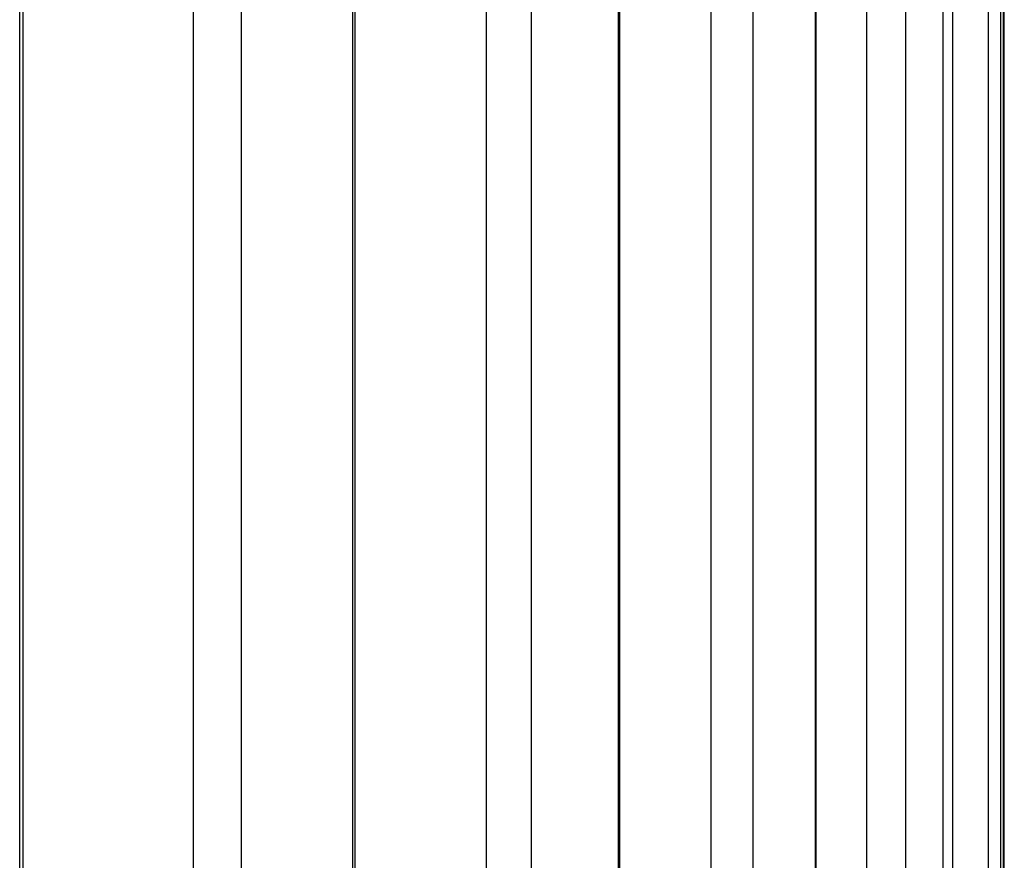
# Model space of a CAD drawing. Header units: inches. Extents: x 0.1 to 16.9, y 0.1 to 10.9.
# Tile 136 of 235: x 6.553156 to 6.553685, y 2.447179 to 2.447631. Entities that reach past the tile are written whole.
import ezdxf

# ---------------------------------------------------------------- set-up
doc = ezdxf.new("R2010")
doc.units = ezdxf.units.IN
doc.header["$MEASUREMENT"] = 0
doc.linetypes.add('PHANTOM', pattern=[0.49999999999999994, 0.25, -0.05, 0.05, -0.05, 0.05, -0.05])

msp = doc.modelspace()

# ---------------------------------------------------------------- linework, layer by layer
at = {"color": 7, "linetype": 'Continuous', "lineweight": 25}
for p, q in [((6.553685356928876, 2.443469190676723), (6.553685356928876, 2.447865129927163)), ((6.553156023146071, 2.443469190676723), (6.553156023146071, 2.447858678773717)), ((6.553157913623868, 2.443469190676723), (6.553157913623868, 2.447858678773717)), ((6.55324948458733, 2.443469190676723), (6.55324948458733, 2.447858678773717)), ((6.553275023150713, 2.447858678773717), (6.553275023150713, 2.443469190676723)), ((6.553335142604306, 2.443469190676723), (6.553335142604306, 2.447858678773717)), ((6.553336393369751, 2.443469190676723), (6.553336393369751, 2.447858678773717)), ((6.553406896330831, 2.443469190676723), (6.553406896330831, 2.447858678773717)), ((6.553430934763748, 2.447858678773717), (6.553430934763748, 2.443469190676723)), ((6.553477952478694, 2.443469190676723), (6.553477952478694, 2.447858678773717)), ((6.553478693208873, 2.443469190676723), (6.553478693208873, 2.447858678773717)), ((6.553527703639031, 2.443469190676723), (6.553527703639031, 2.447858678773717)), ((6.553550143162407, 2.447858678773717), (6.553550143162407, 2.443469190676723)), ((6.553583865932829, 2.443469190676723), (6.553583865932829, 2.447858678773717)), ((6.553584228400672, 2.443469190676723), (6.553584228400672, 2.447858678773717)), ((6.55361141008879, 2.443469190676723), (6.55361141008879, 2.447858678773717)), ((6.553632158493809, 2.447858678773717), (6.553632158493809, 2.443469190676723)), ((6.553652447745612, 2.443469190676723), (6.553652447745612, 2.447858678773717)), ((6.553652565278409, 2.443469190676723), (6.553652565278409, 2.447858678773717)), ((6.55365767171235, 2.443469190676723), (6.55365767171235, 2.447858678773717)), ((6.553676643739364, 2.447858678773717), (6.553676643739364, 2.443469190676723)), ((6.553683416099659, 2.443469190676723), (6.553683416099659, 2.447858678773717)), ((6.553684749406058, 2.447858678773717), (6.553684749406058, 2.443469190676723))]:
    msp.add_line(p, q, dxfattribs=at)
at = {"color": 7, "linetype": 'PHANTOM', "lineweight": 18}
for p, q in [((6.553685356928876, 2.443469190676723), (6.553685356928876, 2.447865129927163)), ((6.553685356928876, 2.443469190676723), (6.553685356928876, 2.447865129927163)), ((6.553685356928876, 2.443469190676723), (6.553685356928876, 2.447865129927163)), ((6.553156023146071, 2.443469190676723), (6.553156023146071, 2.447858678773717)), ((6.553156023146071, 2.443469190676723), (6.553156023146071, 2.447858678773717)), ((6.553156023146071, 2.443469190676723), (6.553156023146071, 2.447858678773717)), ((6.553157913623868, 2.443469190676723), (6.553157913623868, 2.447858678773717)), ((6.553157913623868, 2.443469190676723), (6.553157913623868, 2.447858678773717)), ((6.553157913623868, 2.443469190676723), (6.553157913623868, 2.447858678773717)), ((6.55324948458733, 2.443469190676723), (6.55324948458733, 2.447858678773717)), ((6.55324948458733, 2.443469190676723), (6.55324948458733, 2.447858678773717)), ((6.55324948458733, 2.443469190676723), (6.55324948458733, 2.447858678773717)), ((6.553275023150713, 2.447858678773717), (6.553275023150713, 2.443469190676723)), ((6.553275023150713, 2.447858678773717), (6.553275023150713, 2.443469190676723)), ((6.553275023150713, 2.447858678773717), (6.553275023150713, 2.443469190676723)), ((6.553335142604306, 2.443469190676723), (6.553335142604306, 2.447858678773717)), ((6.553335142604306, 2.443469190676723), (6.553335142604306, 2.447858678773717)), ((6.553335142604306, 2.443469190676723), (6.553335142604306, 2.447858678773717)), ((6.553336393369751, 2.443469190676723), (6.553336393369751, 2.447858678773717)), ((6.553336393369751, 2.443469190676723), (6.553336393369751, 2.447858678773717)), ((6.553336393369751, 2.443469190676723), (6.553336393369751, 2.447858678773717)), ((6.553406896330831, 2.443469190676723), (6.553406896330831, 2.447858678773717)), ((6.553406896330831, 2.443469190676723), (6.553406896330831, 2.447858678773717)), ((6.553406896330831, 2.443469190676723), (6.553406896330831, 2.447858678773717)), ((6.553430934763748, 2.447858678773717), (6.553430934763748, 2.443469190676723)), ((6.553430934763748, 2.447858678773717), (6.553430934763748, 2.443469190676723)), ((6.553430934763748, 2.447858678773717), (6.553430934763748, 2.443469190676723)), ((6.553477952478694, 2.443469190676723), (6.553477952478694, 2.447858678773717)), ((6.553477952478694, 2.443469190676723), (6.553477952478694, 2.447858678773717)), ((6.553477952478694, 2.443469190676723), (6.553477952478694, 2.447858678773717)), ((6.553478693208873, 2.443469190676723), (6.553478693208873, 2.447858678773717)), ((6.553478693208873, 2.443469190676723), (6.553478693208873, 2.447858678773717)), ((6.553478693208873, 2.443469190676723), (6.553478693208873, 2.447858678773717)), ((6.553527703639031, 2.443469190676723), (6.553527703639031, 2.447858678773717)), ((6.553527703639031, 2.443469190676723), (6.553527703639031, 2.447858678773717)), ((6.553527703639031, 2.443469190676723), (6.553527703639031, 2.447858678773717)), ((6.553550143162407, 2.447858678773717), (6.553550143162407, 2.443469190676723)), ((6.553550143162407, 2.447858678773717), (6.553550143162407, 2.443469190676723)), ((6.553550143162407, 2.447858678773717), (6.553550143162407, 2.443469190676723)), ((6.553583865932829, 2.443469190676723), (6.553583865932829, 2.447858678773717)), ((6.553583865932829, 2.443469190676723), (6.553583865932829, 2.447858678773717)), ((6.553583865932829, 2.443469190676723), (6.553583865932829, 2.447858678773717)), ((6.553584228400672, 2.443469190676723), (6.553584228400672, 2.447858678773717)), ((6.553584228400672, 2.443469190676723), (6.553584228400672, 2.447858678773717)), ((6.553584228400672, 2.443469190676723), (6.553584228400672, 2.447858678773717)), ((6.55361141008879, 2.443469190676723), (6.55361141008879, 2.447858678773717)), ((6.55361141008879, 2.443469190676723), (6.55361141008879, 2.447858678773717)), ((6.55361141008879, 2.443469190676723), (6.55361141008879, 2.447858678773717)), ((6.553632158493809, 2.447858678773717), (6.553632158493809, 2.443469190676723)), ((6.553632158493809, 2.447858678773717), (6.553632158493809, 2.443469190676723)), ((6.553632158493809, 2.447858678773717), (6.553632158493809, 2.443469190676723)), ((6.553652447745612, 2.443469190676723), (6.553652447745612, 2.447858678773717)), ((6.553652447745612, 2.443469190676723), (6.553652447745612, 2.447858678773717)), ((6.553652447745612, 2.443469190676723), (6.553652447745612, 2.447858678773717)), ((6.553652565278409, 2.443469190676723), (6.553652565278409, 2.447858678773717)), ((6.553652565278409, 2.443469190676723), (6.553652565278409, 2.447858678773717)), ((6.553652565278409, 2.443469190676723), (6.553652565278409, 2.447858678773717)), ((6.55365767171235, 2.443469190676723), (6.55365767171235, 2.447858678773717)), ((6.55365767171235, 2.443469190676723), (6.55365767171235, 2.447858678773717)), ((6.55365767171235, 2.443469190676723), (6.55365767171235, 2.447858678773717)), ((6.553676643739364, 2.447858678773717), (6.553676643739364, 2.443469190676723)), ((6.553676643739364, 2.447858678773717), (6.553676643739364, 2.443469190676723)), ((6.553676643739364, 2.447858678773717), (6.553676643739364, 2.443469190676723)), ((6.553683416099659, 2.443469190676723), (6.553683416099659, 2.447858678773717)), ((6.553683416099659, 2.443469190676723), (6.553683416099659, 2.447858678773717)), ((6.553683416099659, 2.443469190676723), (6.553683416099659, 2.447858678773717)), ((6.553684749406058, 2.447858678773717), (6.553684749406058, 2.443469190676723)), ((6.553684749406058, 2.447858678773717), (6.553684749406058, 2.443469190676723)), ((6.553684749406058, 2.447858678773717), (6.553684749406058, 2.443469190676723))]:
    msp.add_line(p, q, dxfattribs=at)

doc.saveas('drawing.dxf')
